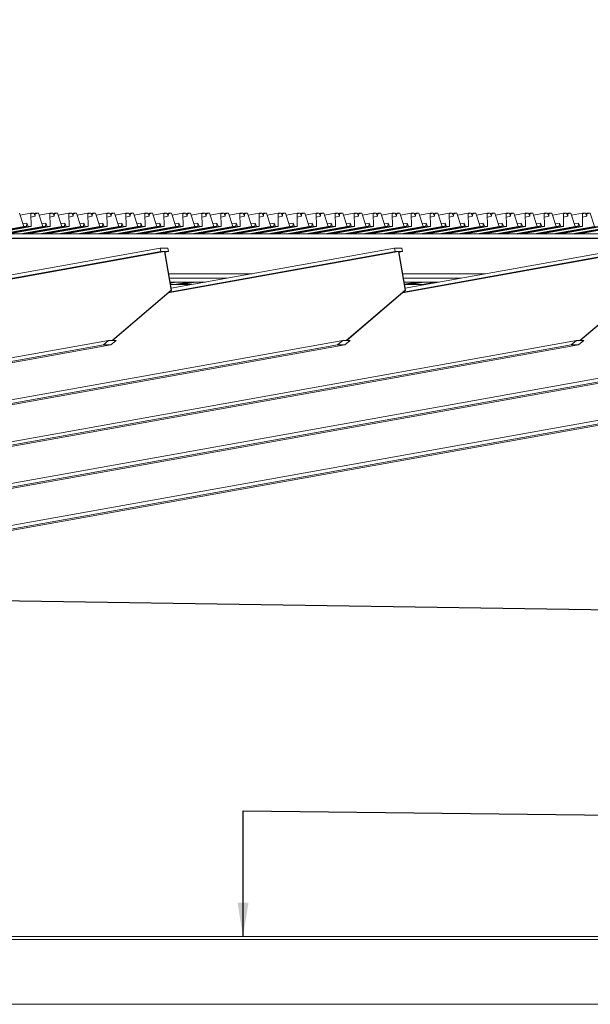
# Model space of a CAD drawing. Header units: millimetres. Extents: x -115474967 to 444143, y -74377 to 241828222.
# Tile 45 of 256: x -147418 to -145809, y 7652 to 10427. Entities that reach past the tile are written whole.
import ezdxf

# ---------------------------------------------------------------- set-up
doc = ezdxf.new("R2010")
doc.units = ezdxf.units.MM
doc.header["$MEASUREMENT"] = 0
doc.linetypes.add('PHANTOM', pattern=[2.5, 1.25, -0.25, 0.25, -0.25, 0.25, -0.25])
doc.layers.add('00-5 Grid 01', color=9, linetype='PHANTOM')
doc.layers.add('C_TEXT GA_Pen_No__6', color=7, linetype='Continuous', lineweight=5)
doc.styles.add('GENERATED_STYLE_1', font='GOTHIC.TTF')
doc.dimstyles.new('GENERATED_STYLE__8', dxfattribs={"dimtxt": 200, "dimasz": 95, "dimexe": 0.18, "dimexo": 90000, "dimgap": 0.09, "dimtad": 1, "dimtih": 1, "dimtoh": 1, "dimdec": 0, "dimzin": 0, "dimdsep": 46, "dimtxsty": 'GENERATED_STYLE_1', "dimblk": 'ARROWHEAD_2', "dimblk1": 'ARROWHEAD_2', "dimblk2": 'ARROWHEAD_2', "dimcen": 0.09, "dimclrd": 7, "dimclre": 7, "dimclrt": 7, "dimadec": 0, "dimazin": 0, "dimtfac": 1, "dimtdec": 4, "dimtmove": 0, "dimatfit": 3, "dimfxl": 1, "dimtolj": 1, "dimtzin": 0, "dimarcsym": 0})

# ---------------------------------------------------------------- blocks, each defined once
blk = doc.blocks.new('ARROWHEAD_2')
at = {"color": 0, "linetype": 'Continuous', "lineweight": 0}
for p, q in [((-0.378, -0.655), (0.378, 0.655)), ((0, 0), (-1, 0))]:
    blk.add_line(p, q, dxfattribs=at)

msp = doc.modelspace()

# ---------------------------------------------------------------- linework, layer by layer
at = {"layer": '00-5 Grid 01', "linetype": 'ByBlock', "lineweight": 5}
for p, q in [((-147406.26945, 9844.1324), (-147418.47974, 9881.55549)), ((-147416.70759, 9876.12454), (-147386.38868, 9881.55549)), ((-147377.72891, 9881.55549), (-147386.38868, 9881.55549)), ((-147386.38868, 9881.55549), (-147385.60815, 9844.1324)), ((-147386.35674, 9880.01002), (-147377.72891, 9881.55549)), ((-147374.08024, 9872.69164), (-147377.72891, 9881.55549)), ((-147377.43914, 9880.85131), (-147373.50848, 9881.55549)), ((-147373.50848, 9881.55549), (-147374.08024, 9872.69164)), ((-147373.60974, 9879.98587), (-147364.84871, 9881.55549)), ((-147364.84871, 9881.55549), (-147373.50848, 9881.55549)), ((-147352.63764, 9844.1324), (-147364.84871, 9881.55549)), ((-147363.07656, 9876.12454), (-147332.75765, 9881.55549)), ((-147324.09788, 9881.55549), (-147332.75765, 9881.55549)), ((-147332.75765, 9881.55549), (-147331.97634, 9844.1324)), ((-147332.72571, 9880.01002), (-147324.09788, 9881.55549)), ((-147320.4492, 9872.69164), (-147324.09788, 9881.55549)), ((-147323.80811, 9880.85131), (-147319.87744, 9881.55549)), ((-147319.87744, 9881.55549), (-147320.4492, 9872.69164)), ((-147319.97871, 9879.98587), (-147311.2169, 9881.55549)), ((-147311.2169, 9881.55549), (-147319.87744, 9881.55549)), ((-147299.00661, 9844.1324), (-147311.2169, 9881.55549)), ((-147309.44553, 9876.12454), (-147279.12661, 9881.55549)), ((-147270.46607, 9881.55549), (-147279.12661, 9881.55549)), ((-147279.12661, 9881.55549), (-147278.34531, 9844.1324)), ((-147279.0939, 9880.01002), (-147270.46607, 9881.55549)), ((-147266.81739, 9872.69164), (-147270.46607, 9881.55549)), ((-147270.17629, 9880.85131), (-147266.24641, 9881.55549)), ((-147266.24641, 9881.55549), (-147266.81739, 9872.69164)), ((-147266.34768, 9879.98587), (-147257.58587, 9881.55549)), ((-147257.58587, 9881.55549), (-147266.24641, 9881.55549)), ((-147245.37557, 9844.1324), (-147257.58587, 9881.55549)), ((-147255.81372, 9876.12454), (-147225.4948, 9881.55549)), ((-147216.83504, 9881.55549), (-147225.4948, 9881.55549)), ((-147225.4948, 9881.55549), (-147224.71428, 9844.1324)), ((-147225.46286, 9880.01002), (-147216.83504, 9881.55549)), ((-147213.18636, 9872.69164), (-147216.83504, 9881.55549)), ((-147216.54526, 9880.85131), (-147212.6146, 9881.55549)), ((-147212.6146, 9881.55549), (-147213.18636, 9872.69164)), ((-147212.71586, 9879.98587), (-147203.95483, 9881.55549)), ((-147203.95483, 9881.55549), (-147212.6146, 9881.55549)), ((-147191.74376, 9844.1324), (-147203.95483, 9881.55549)), ((-147202.18269, 9876.12454), (-147171.86377, 9881.55549)), ((-147163.204, 9881.55549), (-147171.86377, 9881.55549)), ((-147171.86377, 9881.55549), (-147171.08325, 9844.1324)), ((-147171.83183, 9880.01002), (-147163.204, 9881.55549)), ((-147159.55533, 9872.69164), (-147163.204, 9881.55549)), ((-147162.91423, 9880.85131), (-147158.98357, 9881.55549)), ((-147158.98357, 9881.55549), (-147159.55533, 9872.69164)), ((-147159.08483, 9879.98587), (-147150.3238, 9881.55549)), ((-147150.3238, 9881.55549), (-147158.98357, 9881.55549)), ((-147138.11273, 9844.1324), (-147150.3238, 9881.55549)), ((-147148.55165, 9876.12454), (-147118.23274, 9881.55549)), ((-147109.57219, 9881.55549), (-147118.23274, 9881.55549)), ((-147118.23274, 9881.55549), (-147117.45143, 9844.1324)), ((-147118.20002, 9880.01002), (-147109.57219, 9881.55549)), ((-147105.9243, 9872.69164), (-147109.57219, 9881.55549)), ((-147109.28242, 9880.85131), (-147105.35253, 9881.55549)), ((-147105.35253, 9881.55549), (-147105.9243, 9872.69164)), ((-147105.4538, 9879.98587), (-147096.69199, 9881.55549)), ((-147096.69199, 9881.55549), (-147105.35253, 9881.55549)), ((-147084.4817, 9844.1324), (-147096.69199, 9881.55549)), ((-147094.92062, 9876.12454), (-147064.60171, 9881.55549)), ((-147055.94116, 9881.55549), (-147064.60171, 9881.55549)), ((-147064.60171, 9881.55549), (-147063.8204, 9844.1324)), ((-147064.56899, 9880.01002), (-147055.94116, 9881.55549)), ((-147052.29248, 9872.69164), (-147055.94116, 9881.55549)), ((-147055.65139, 9880.85131), (-147051.72072, 9881.55549)), ((-147051.72072, 9881.55549), (-147052.29248, 9872.69164)), ((-147051.82199, 9879.98587), (-147043.06096, 9881.55549)), ((-147043.06096, 9881.55549), (-147051.72072, 9881.55549)), ((-147030.85066, 9844.1324), (-147043.06096, 9881.55549)), ((-147041.28881, 9876.12454), (-147010.96989, 9881.55549)), ((-147002.31013, 9881.55549), (-147010.96989, 9881.55549)), ((-147010.96989, 9881.55549), (-147010.18937, 9844.1324)), ((-147010.93796, 9880.01002), (-147002.31013, 9881.55549)), ((-146998.66145, 9872.69164), (-147002.31013, 9881.55549)), ((-147002.02035, 9880.85131), (-146998.08969, 9881.55549)), ((-146998.08969, 9881.55549), (-146998.66145, 9872.69164)), ((-146998.19096, 9879.98587), (-146989.42993, 9881.55549)), ((-146989.42993, 9881.55549), (-146998.08969, 9881.55549)), ((-146977.21885, 9844.1324), (-146989.42993, 9881.55549)), ((-146987.65778, 9876.12454), (-146957.33886, 9881.55549)), ((-146948.6791, 9881.55549), (-146957.33886, 9881.55549)), ((-146957.33886, 9881.55549), (-146956.55756, 9844.1324)), ((-146957.30692, 9880.01002), (-146948.6791, 9881.55549)), ((-146945.03042, 9872.69164), (-146948.6791, 9881.55549)), ((-146948.38932, 9880.85131), (-146944.45866, 9881.55549)), ((-146944.45866, 9881.55549), (-146945.03042, 9872.69164)), ((-146944.55992, 9879.98587), (-146935.79811, 9881.55549)), ((-146935.79811, 9881.55549), (-146944.45866, 9881.55549)), ((-146923.58782, 9844.1324), (-146935.79811, 9881.55549)), ((-146934.02675, 9876.12454), (-146903.70783, 9881.55549)), ((-146895.04728, 9881.55549), (-146903.70783, 9881.55549)), ((-146903.70783, 9881.55549), (-146902.92653, 9844.1324)), ((-146903.67511, 9880.01002), (-146895.04728, 9881.55549)), ((-146891.39861, 9872.69164), (-146895.04728, 9881.55549)), ((-146894.75751, 9880.85131), (-146890.82763, 9881.55549)), ((-146890.82763, 9881.55549), (-146891.39861, 9872.69164)), ((-146890.92889, 9879.98587), (-146882.16708, 9881.55549)), ((-146882.16708, 9881.55549), (-146890.82763, 9881.55549)), ((-146869.95679, 9844.1324), (-146882.16708, 9881.55549)), ((-146880.39493, 9876.12454), (-146850.07602, 9881.55549)), ((-146841.41625, 9881.55549), (-146850.07602, 9881.55549)), ((-146850.07602, 9881.55549), (-146849.29549, 9844.1324)), ((-146850.04408, 9880.01002), (-146841.41625, 9881.55549)), ((-146837.76758, 9872.69164), (-146841.41625, 9881.55549)), ((-146841.12648, 9880.85131), (-146837.19581, 9881.55549)), ((-146837.19581, 9881.55549), (-146837.76758, 9872.69164)), ((-146837.29708, 9879.98587), (-146828.53605, 9881.55549)), ((-146828.53605, 9881.55549), (-146837.19581, 9881.55549)), ((-146816.32498, 9844.1324), (-146828.53605, 9881.55549)), ((-146826.7639, 9876.12454), (-146796.44499, 9881.55549)), ((-146787.78522, 9881.55549), (-146796.44499, 9881.55549)), ((-146796.44499, 9881.55549), (-146795.66446, 9844.1324)), ((-146796.41305, 9880.01002), (-146787.78522, 9881.55549)), ((-146784.13654, 9872.69164), (-146787.78522, 9881.55549)), ((-146787.49544, 9880.85131), (-146783.56478, 9881.55549)), ((-146783.56478, 9881.55549), (-146784.13654, 9872.69164)), ((-146783.66605, 9879.98587), (-146774.90502, 9881.55549)), ((-146774.90502, 9881.55549), (-146783.56478, 9881.55549)), ((-146762.69395, 9844.1324), (-146774.90502, 9881.55549)), ((-146773.13287, 9876.12454), (-146742.81395, 9881.55549)), ((-146734.15341, 9881.55549), (-146742.81395, 9881.55549)), ((-146742.81395, 9881.55549), (-146742.03265, 9844.1324)), ((-146742.78124, 9880.01002), (-146734.15341, 9881.55549)), ((-146730.50551, 9872.69164), (-146734.15341, 9881.55549)), ((-146733.86363, 9880.85131), (-146729.93375, 9881.55549)), ((-146729.93375, 9881.55549), (-146730.50551, 9872.69164)), ((-146730.03502, 9879.98587), (-146721.27321, 9881.55549)), ((-146721.27321, 9881.55549), (-146729.93375, 9881.55549)), ((-146709.06291, 9844.1324), (-146721.27321, 9881.55549)), ((-146719.50184, 9876.12454), (-146689.18292, 9881.55549)), ((-146680.52238, 9881.55549), (-146689.18292, 9881.55549)), ((-146689.18292, 9881.55549), (-146688.40162, 9844.1324)), ((-146689.1502, 9880.01002), (-146680.52238, 9881.55549)), ((-146676.8737, 9872.69164), (-146680.52238, 9881.55549)), ((-146680.2326, 9880.85131), (-146676.30194, 9881.55549)), ((-146676.30194, 9881.55549), (-146676.8737, 9872.69164)), ((-146676.4032, 9879.98587), (-146667.64217, 9881.55549)), ((-146667.64217, 9881.55549), (-146676.30194, 9881.55549)), ((-146655.43188, 9844.1324), (-146667.64217, 9881.55549)), ((-146665.87003, 9876.12454), (-146635.55111, 9881.55549)), ((-146626.89134, 9881.55549), (-146635.55111, 9881.55549)), ((-146635.55111, 9881.55549), (-146634.77059, 9844.1324)), ((-146635.51917, 9880.01002), (-146626.89134, 9881.55549)), ((-146623.24267, 9872.69164), (-146626.89134, 9881.55549)), ((-146626.60157, 9880.85131), (-146622.67091, 9881.55549)), ((-146622.67091, 9881.55549), (-146623.24267, 9872.69164)), ((-146622.77217, 9879.98587), (-146614.01114, 9881.55549)), ((-146614.01114, 9881.55549), (-146622.67091, 9881.55549)), ((-146601.80007, 9844.1324), (-146614.01114, 9881.55549)), ((-146612.23899, 9876.12454), (-146581.92008, 9881.55549)), ((-146573.26031, 9881.55549), (-146581.92008, 9881.55549)), ((-146581.92008, 9881.55549), (-146581.13877, 9844.1324)), ((-146581.88814, 9880.01002), (-146573.26031, 9881.55549)), ((-146569.61163, 9872.69164), (-146573.26031, 9881.55549)), ((-146572.97054, 9880.85131), (-146569.03987, 9881.55549)), ((-146569.03987, 9881.55549), (-146569.61163, 9872.69164)), ((-146569.14114, 9879.98587), (-146560.37933, 9881.55549)), ((-146560.37933, 9881.55549), (-146569.03987, 9881.55549)), ((-146548.16904, 9844.1324), (-146560.37933, 9881.55549)), ((-146558.60796, 9876.12454), (-146528.28904, 9881.55549)), ((-146519.6285, 9881.55549), (-146528.28904, 9881.55549)), ((-146528.28904, 9881.55549), (-146527.50774, 9844.1324)), ((-146528.25633, 9880.01002), (-146519.6285, 9881.55549)), ((-146515.97982, 9872.69164), (-146519.6285, 9881.55549)), ((-146519.33872, 9880.85131), (-146515.40884, 9881.55549)), ((-146515.40884, 9881.55549), (-146515.97982, 9872.69164)), ((-146515.51011, 9879.98587), (-146506.7483, 9881.55549)), ((-146506.7483, 9881.55549), (-146515.40884, 9881.55549)), ((-146494.538, 9844.1324), (-146506.7483, 9881.55549)), ((-146504.97615, 9876.12454), (-146474.65723, 9881.55549)), ((-146465.99747, 9881.55549), (-146474.65723, 9881.55549)), ((-146474.65723, 9881.55549), (-146473.87671, 9844.1324)), ((-146474.6253, 9880.01002), (-146465.99747, 9881.55549)), ((-146462.34879, 9872.69164), (-146465.99747, 9881.55549)), ((-146465.70769, 9880.85131), (-146461.77703, 9881.55549)), ((-146461.77703, 9881.55549), (-146462.34879, 9872.69164)), ((-146461.8783, 9879.98587), (-146453.11726, 9881.55549)), ((-146453.11726, 9881.55549), (-146461.77703, 9881.55549)), ((-146440.90619, 9844.1324), (-146453.11726, 9881.55549)), ((-146451.34512, 9876.12454), (-146421.0262, 9881.55549)), ((-146412.36644, 9881.55549), (-146421.0262, 9881.55549)), ((-146421.0262, 9881.55549), (-146420.24568, 9844.1324)), ((-146420.99426, 9880.01002), (-146412.36644, 9881.55549)), ((-146408.71776, 9872.69164), (-146412.36644, 9881.55549)), ((-146412.07666, 9880.85131), (-146408.146, 9881.55549)), ((-146408.146, 9881.55549), (-146408.71776, 9872.69164)), ((-146408.24726, 9879.98587), (-146399.48623, 9881.55549)), ((-146399.48623, 9881.55549), (-146408.146, 9881.55549)), ((-146387.27516, 9844.1324), (-146399.48623, 9881.55549)), ((-146397.71408, 9876.12454), (-146367.39517, 9881.55549)), ((-146358.73462, 9881.55549), (-146367.39517, 9881.55549)), ((-146367.39517, 9881.55549), (-146366.61387, 9844.1324)), ((-146367.36245, 9880.01002), (-146358.73462, 9881.55549)), ((-146355.08673, 9872.69164), (-146358.73462, 9881.55549)), ((-146358.44485, 9880.85131), (-146354.51497, 9881.55549)), ((-146354.51497, 9881.55549), (-146355.08673, 9872.69164)), ((-146354.61623, 9879.98587), (-146345.85442, 9881.55549)), ((-146345.85442, 9881.55549), (-146354.51497, 9881.55549)), ((-146333.64413, 9844.1324), (-146345.85442, 9881.55549)), ((-146344.08305, 9876.12454), (-146313.76414, 9881.55549)), ((-146305.10359, 9881.55549), (-146313.76414, 9881.55549)), ((-146313.76414, 9881.55549), (-146312.98283, 9844.1324)), ((-146313.73142, 9880.01002), (-146305.10359, 9881.55549)), ((-146301.45491, 9872.69164), (-146305.10359, 9881.55549)), ((-146304.81382, 9880.85131), (-146300.88315, 9881.55549)), ((-146300.88315, 9881.55549), (-146301.45491, 9872.69164)), ((-146300.98442, 9879.98587), (-146292.22339, 9881.55549)), ((-146292.22339, 9881.55549), (-146300.88315, 9881.55549)), ((-146280.0131, 9844.1324), (-146292.22339, 9881.55549)), ((-146290.45124, 9876.12454), (-146260.13232, 9881.55549)), ((-146251.47256, 9881.55549), (-146260.13232, 9881.55549)), ((-146260.13232, 9881.55549), (-146259.3518, 9844.1324)), ((-146260.10039, 9880.01002), (-146251.47256, 9881.55549)), ((-146247.82388, 9872.69164), (-146251.47256, 9881.55549)), ((-146251.18278, 9880.85131), (-146247.25212, 9881.55549)), ((-146247.25212, 9881.55549), (-146247.82388, 9872.69164)), ((-146247.35339, 9879.98587), (-146238.59236, 9881.55549)), ((-146238.59236, 9881.55549), (-146247.25212, 9881.55549)), ((-146226.38128, 9844.1324), (-146238.59236, 9881.55549)), ((-146236.82021, 9876.12454), (-146206.50129, 9881.55549)), ((-146197.84153, 9881.55549), (-146206.50129, 9881.55549)), ((-146206.50129, 9881.55549), (-146205.71999, 9844.1324)), ((-146206.46935, 9880.01002), (-146197.84153, 9881.55549)), ((-146194.19285, 9872.69164), (-146197.84153, 9881.55549)), ((-146197.55097, 9880.85131), (-146193.62109, 9881.55549)), ((-146193.62109, 9881.55549), (-146194.19285, 9872.69164)), ((-146193.72235, 9879.98587), (-146184.96054, 9881.55549)), ((-146184.96054, 9881.55549), (-146193.62109, 9881.55549)), ((-146172.75025, 9844.1324), (-146184.96054, 9881.55549)), ((-146183.18918, 9876.12454), (-146152.87026, 9881.55549)), ((-146144.20972, 9881.55549), (-146152.87026, 9881.55549)), ((-146152.87026, 9881.55549), (-146152.08896, 9844.1324)), ((-146152.83754, 9880.01002), (-146144.20972, 9881.55549)), ((-146140.56104, 9872.69164), (-146144.20972, 9881.55549)), ((-146143.91994, 9880.85131), (-146139.99006, 9881.55549)), ((-146139.99006, 9881.55549), (-146140.56104, 9872.69164)), ((-146140.09132, 9879.98587), (-146131.32951, 9881.55549)), ((-146131.32951, 9881.55549), (-146139.99006, 9881.55549)), ((-146119.11922, 9844.1324), (-146131.32951, 9881.55549)), ((-146129.55736, 9876.12454), (-146099.23845, 9881.55549)), ((-146090.57868, 9881.55549), (-146099.23845, 9881.55549)), ((-146099.23845, 9881.55549), (-146098.45792, 9844.1324)), ((-146099.20651, 9880.01002), (-146090.57868, 9881.55549)), ((-146086.93001, 9872.69164), (-146090.57868, 9881.55549)), ((-146090.28891, 9880.85131), (-146086.35825, 9881.55549)), ((-146086.35825, 9881.55549), (-146086.93001, 9872.69164)), ((-146086.45951, 9879.98587), (-146077.69848, 9881.55549)), ((-146077.69848, 9881.55549), (-146086.35825, 9881.55549)), ((-146065.48741, 9844.1324), (-146077.69848, 9881.55549)), ((-146075.92633, 9876.12454), (-146045.60742, 9881.55549)), ((-146036.94765, 9881.55549), (-146045.60742, 9881.55549)), ((-146045.60742, 9881.55549), (-146044.82689, 9844.1324)), ((-146045.57548, 9880.01002), (-146036.94765, 9881.55549)), ((-146033.29897, 9872.69164), (-146036.94765, 9881.55549)), ((-146036.65788, 9880.85131), (-146032.72721, 9881.55549)), ((-146032.72721, 9881.55549), (-146033.29897, 9872.69164)), ((-146032.82848, 9879.98587), (-146024.06745, 9881.55549)), ((-146024.06745, 9881.55549), (-146032.72721, 9881.55549)), ((-146011.85638, 9844.1324), (-146024.06745, 9881.55549)), ((-146022.2953, 9876.12454), (-145991.97638, 9881.55549)), ((-145983.31584, 9881.55549), (-145991.97638, 9881.55549)), ((-145991.97638, 9881.55549), (-145991.19508, 9844.1324)), ((-145991.94367, 9880.01002), (-145983.31584, 9881.55549)), ((-145979.66794, 9872.69164), (-145983.31584, 9881.55549)), ((-145983.02606, 9880.85131), (-145979.09618, 9881.55549)), ((-145979.09618, 9881.55549), (-145979.66794, 9872.69164)), ((-145979.19745, 9879.98587), (-145970.43564, 9881.55549)), ((-145970.43564, 9881.55549), (-145979.09618, 9881.55549)), ((-145958.22534, 9844.1324), (-145970.43564, 9881.55549)), ((-145968.66427, 9876.12454), (-145938.34535, 9881.55549)), ((-145929.68481, 9881.55549), (-145938.34535, 9881.55549)), ((-145938.34535, 9881.55549), (-145937.56405, 9844.1324)), ((-145938.31264, 9880.01002), (-145929.68481, 9881.55549)), ((-145926.03613, 9872.69164), (-145929.68481, 9881.55549)), ((-145929.39503, 9880.85131), (-145925.46437, 9881.55549)), ((-145925.46437, 9881.55549), (-145926.03613, 9872.69164)), ((-145925.56563, 9879.98587), (-145916.8046, 9881.55549)), ((-145916.8046, 9881.55549), (-145925.46437, 9881.55549)), ((-145904.59431, 9844.1324), (-145916.8046, 9881.55549)), ((-145915.03246, 9876.12454), (-145884.71354, 9881.55549)), ((-145876.05377, 9881.55549), (-145884.71354, 9881.55549)), ((-145884.71354, 9881.55549), (-145883.93302, 9844.1324)), ((-145884.6816, 9880.01002), (-145876.05377, 9881.55549)), ((-145872.4051, 9872.69164), (-145876.05377, 9881.55549)), ((-145875.764, 9880.85131), (-145871.83334, 9881.55549)), ((-145871.83334, 9881.55549), (-145872.4051, 9872.69164)), ((-145871.9346, 9879.98587), (-145863.17357, 9881.55549)), ((-145863.17357, 9881.55549), (-145871.83334, 9881.55549)), ((-145850.9625, 9844.1324), (-145863.17357, 9881.55549)), ((-145861.40142, 9876.12454), (-145831.08251, 9881.55549)), ((-145822.42274, 9881.55549), (-145831.08251, 9881.55549)), ((-145831.08251, 9881.55549), (-145830.3012, 9844.1324)), ((-145831.05057, 9880.01002), (-145822.42274, 9881.55549)), ((-145818.77407, 9872.69164), (-145822.42274, 9881.55549)), ((-145822.13219, 9880.85131), (-145818.2023, 9881.55549)), ((-145818.2023, 9881.55549), (-145818.77407, 9872.69164)), ((-145818.30357, 9879.98587), (-145809.54176, 9881.55549)), ((-145809.54176, 9881.55549), (-145818.2023, 9881.55549)), ((-145797.33147, 9844.1324), (-145809.54176, 9881.55549)), ((-147408.75046, 9851.73823), (-147397.60501, 9853.73472)), ((-147397.60501, 9853.73472), (-147398.22429, 9844.1324)), ((-147393.65254, 9844.1324), (-147397.60501, 9853.73472)), ((-147386.15888, 9870.52845), (-147374.08024, 9872.69164)), ((-147355.11942, 9851.73823), (-147343.97398, 9853.73472)), ((-147343.97398, 9853.73472), (-147344.59326, 9844.1324)), ((-147340.0215, 9844.1324), (-147343.97398, 9853.73472)), ((-147332.52785, 9870.52845), (-147320.4492, 9872.69164)), ((-147301.48839, 9851.73823), (-147290.34295, 9853.73472)), ((-147290.34295, 9853.73472), (-147290.96222, 9844.1324)), ((-147286.39047, 9844.1324), (-147290.34295, 9853.73472)), ((-147278.89604, 9870.52845), (-147266.81739, 9872.69164)), ((-147247.85658, 9851.73823), (-147236.71113, 9853.73472)), ((-147236.71113, 9853.73472), (-147237.33041, 9844.1324)), ((-147232.75866, 9844.1324), (-147236.71113, 9853.73472)), ((-147225.26501, 9870.52845), (-147213.18636, 9872.69164)), ((-147194.22555, 9851.73823), (-147183.0801, 9853.73472)), ((-147183.0801, 9853.73472), (-147183.69938, 9844.1324)), ((-147179.12763, 9844.1324), (-147183.0801, 9853.73472)), ((-147171.63398, 9870.52845), (-147159.55533, 9872.69164)), ((-147140.59452, 9851.73823), (-147129.44907, 9853.73472)), ((-147129.44907, 9853.73472), (-147130.06835, 9844.1324)), ((-147125.4966, 9844.1324), (-147129.44907, 9853.73472)), ((-147118.00216, 9870.52845), (-147105.9243, 9872.69164)), ((-147086.96348, 9851.73823), (-147075.81804, 9853.73472)), ((-147075.81804, 9853.73472), (-147076.43654, 9844.1324)), ((-147071.86478, 9844.1324), (-147075.81804, 9853.73472)), ((-147064.37113, 9870.52845), (-147052.29248, 9872.69164)), ((-147033.33167, 9851.73823), (-147022.18623, 9853.73472)), ((-147022.18623, 9853.73472), (-147022.8055, 9844.1324)), ((-147018.23375, 9844.1324), (-147022.18623, 9853.73472)), ((-147010.7401, 9870.52845), (-146998.66145, 9872.69164)), ((-146979.70064, 9851.73823), (-146968.55519, 9853.73472)), ((-146968.55519, 9853.73472), (-146969.17447, 9844.1324)), ((-146964.60272, 9844.1324), (-146968.55519, 9853.73472)), ((-146957.10907, 9870.52845), (-146945.03042, 9872.69164)), ((-146926.06961, 9851.73823), (-146914.92416, 9853.73472)), ((-146914.92416, 9853.73472), (-146915.54344, 9844.1324)), ((-146910.97169, 9844.1324), (-146914.92416, 9853.73472)), ((-146903.47726, 9870.52845), (-146891.39861, 9872.69164)), ((-146872.4378, 9851.73823), (-146861.29235, 9853.73472)), ((-146861.29235, 9853.73472), (-146861.91163, 9844.1324)), ((-146857.33988, 9844.1324), (-146861.29235, 9853.73472)), ((-146849.84622, 9870.52845), (-146837.76758, 9872.69164)), ((-146818.80676, 9851.73823), (-146807.66132, 9853.73472)), ((-146807.66132, 9853.73472), (-146808.2806, 9844.1324)), ((-146803.70884, 9844.1324), (-146807.66132, 9853.73472)), ((-146796.21519, 9870.52845), (-146784.13654, 9872.69164)), ((-146765.17573, 9851.73823), (-146754.03028, 9853.73472)), ((-146754.03028, 9853.73472), (-146754.64956, 9844.1324)), ((-146750.07781, 9844.1324), (-146754.03028, 9853.73472)), ((-146742.58338, 9870.52845), (-146730.50551, 9872.69164)), ((-146711.5447, 9851.73823), (-146700.39925, 9853.73472)), ((-146700.39925, 9853.73472), (-146701.01775, 9844.1324)), ((-146696.446, 9844.1324), (-146700.39925, 9853.73472)), ((-146688.95235, 9870.52845), (-146676.8737, 9872.69164)), ((-146657.91289, 9851.73823), (-146646.76744, 9853.73472)), ((-146646.76744, 9853.73472), (-146647.38672, 9844.1324)), ((-146642.81497, 9844.1324), (-146646.76744, 9853.73472)), ((-146635.32131, 9870.52845), (-146623.24267, 9872.69164)), ((-146604.28185, 9851.73823), (-146593.13641, 9853.73472)), ((-146593.13641, 9853.73472), (-146593.75569, 9844.1324)), ((-146589.18394, 9844.1324), (-146593.13641, 9853.73472)), ((-146581.69028, 9870.52845), (-146569.61163, 9872.69164)), ((-146550.65082, 9851.73823), (-146539.50538, 9853.73472)), ((-146539.50538, 9853.73472), (-146540.12465, 9844.1324)), ((-146535.55212, 9844.1324), (-146539.50538, 9853.73472)), ((-146528.05847, 9870.52845), (-146515.97982, 9872.69164)), ((-146497.01901, 9851.73823), (-146485.87357, 9853.73472)), ((-146485.87357, 9853.73472), (-146486.49284, 9844.1324)), ((-146481.92109, 9844.1324), (-146485.87357, 9853.73472)), ((-146474.42744, 9870.52845), (-146462.34879, 9872.69164)), ((-146443.38798, 9851.73823), (-146432.24253, 9853.73472)), ((-146432.24253, 9853.73472), (-146432.86181, 9844.1324)), ((-146428.29006, 9844.1324), (-146432.24253, 9853.73472)), ((-146420.79641, 9870.52845), (-146408.71776, 9872.69164)), ((-146389.75695, 9851.73823), (-146378.6115, 9853.73472)), ((-146378.6115, 9853.73472), (-146379.23078, 9844.1324)), ((-146374.65903, 9844.1324), (-146378.6115, 9853.73472)), ((-146367.16459, 9870.52845), (-146355.08673, 9872.69164)), ((-146336.12591, 9851.73823), (-146324.98047, 9853.73472)), ((-146324.98047, 9853.73472), (-146325.59897, 9844.1324)), ((-146321.02722, 9844.1324), (-146324.98047, 9853.73472)), ((-146313.53356, 9870.52845), (-146301.45491, 9872.69164)), ((-146282.4941, 9851.73823), (-146271.34866, 9853.73472)), ((-146271.34866, 9853.73472), (-146271.96793, 9844.1324)), ((-146267.39618, 9844.1324), (-146271.34866, 9853.73472)), ((-146259.90253, 9870.52845), (-146247.82388, 9872.69164)), ((-146228.86307, 9851.73823), (-146217.71762, 9853.73472)), ((-146217.71762, 9853.73472), (-146218.3369, 9844.1324)), ((-146213.76515, 9844.1324), (-146217.71762, 9853.73472)), ((-146206.2715, 9870.52845), (-146194.19285, 9872.69164)), ((-146175.23204, 9851.73823), (-146164.08659, 9853.73472)), ((-146164.08659, 9853.73472), (-146164.70587, 9844.1324)), ((-146160.13334, 9844.1324), (-146164.08659, 9853.73472)), ((-146152.63969, 9870.52845), (-146140.56104, 9872.69164)), ((-146121.60023, 9851.73823), (-146110.45478, 9853.73472)), ((-146110.45478, 9853.73472), (-146111.07406, 9844.1324)), ((-146106.50231, 9844.1324), (-146110.45478, 9853.73472)), ((-146099.00865, 9870.52845), (-146086.93001, 9872.69164)), ((-146067.96919, 9851.73823), (-146056.82375, 9853.73472)), ((-146056.82375, 9853.73472), (-146057.44303, 9844.1324)), ((-146052.87127, 9844.1324), (-146056.82375, 9853.73472)), ((-146045.37762, 9870.52845), (-146033.29897, 9872.69164)), ((-146014.33816, 9851.73823), (-146003.19272, 9853.73472)), ((-146003.19272, 9853.73472), (-146003.81199, 9844.1324)), ((-145999.24024, 9844.1324), (-146003.19272, 9853.73472)), ((-145991.74581, 9870.52845), (-145979.66794, 9872.69164)), ((-145960.70713, 9851.73823), (-145949.56168, 9853.73472)), ((-145949.56168, 9853.73472), (-145950.18018, 9844.1324)), ((-145945.60843, 9844.1324), (-145949.56168, 9853.73472)), ((-145938.11478, 9870.52845), (-145926.03613, 9872.69164)), ((-145907.07532, 9851.73823), (-145895.92987, 9853.73472)), ((-145895.92987, 9853.73472), (-145896.54915, 9844.1324)), ((-145891.9774, 9844.1324), (-145895.92987, 9853.73472)), ((-145884.48375, 9870.52845), (-145872.4051, 9872.69164)), ((-145853.44429, 9851.73823), (-145842.29884, 9853.73472)), ((-145842.29884, 9853.73472), (-145842.91812, 9844.1324)), ((-145838.34637, 9844.1324), (-145842.29884, 9853.73472)), ((-145830.85271, 9870.52845), (-145818.77407, 9872.69164)), ((-144794.83646, 9823.35738), (-150262.0041, 9823.35738)), ((-147522.25438, 9823.35738), (-147406.26945, 9844.1324)), ((-147514.20999, 9823.35738), (-147398.22429, 9844.1324)), ((-147509.63824, 9823.35738), (-147393.65254, 9844.1324)), ((-147501.59308, 9823.35738), (-147385.60815, 9844.1324)), ((-147468.62334, 9823.35738), (-147352.63764, 9844.1324)), ((-147460.57818, 9823.35738), (-147344.59326, 9844.1324)), ((-147456.00643, 9823.35738), (-147340.0215, 9844.1324)), ((-147447.96205, 9823.35738), (-147331.97634, 9844.1324)), ((-147414.99231, 9823.35738), (-147299.00661, 9844.1324)), ((-147406.94715, 9823.35738), (-147290.96222, 9844.1324)), ((-147398.22429, 9844.1324), (-147406.26945, 9844.1324)), ((-147402.3754, 9823.35738), (-147286.39047, 9844.1324)), ((-147394.33102, 9823.35738), (-147278.34531, 9844.1324)), ((-147385.60815, 9844.1324), (-147393.65254, 9844.1324)), ((-147361.3605, 9823.35738), (-147245.37557, 9844.1324)), ((-147353.31612, 9823.35738), (-147237.33041, 9844.1324)), ((-147344.59326, 9844.1324), (-147352.63764, 9844.1324)), ((-147348.74437, 9823.35738), (-147232.75866, 9844.1324)), ((-147340.6992, 9823.35738), (-147224.71428, 9844.1324)), ((-147331.97634, 9844.1324), (-147340.0215, 9844.1324)), ((-147307.72947, 9823.35738), (-147191.74376, 9844.1324)), ((-147299.68509, 9823.35738), (-147183.69938, 9844.1324)), ((-147290.96222, 9844.1324), (-147299.00661, 9844.1324)), ((-147295.11333, 9823.35738), (-147179.12763, 9844.1324)), ((-147287.06817, 9823.35738), (-147171.08325, 9844.1324)), ((-147278.34531, 9844.1324), (-147286.39047, 9844.1324)), ((-147254.09844, 9823.35738), (-147138.11273, 9844.1324)), ((-147246.05327, 9823.35738), (-147130.06835, 9844.1324)), ((-147237.33041, 9844.1324), (-147245.37557, 9844.1324)), ((-147241.48152, 9823.35738), (-147125.4966, 9844.1324)), ((-147233.43714, 9823.35738), (-147117.45143, 9844.1324)), ((-147224.71428, 9844.1324), (-147232.75866, 9844.1324)), ((-147200.46662, 9823.35738), (-147084.4817, 9844.1324)), ((-147192.42224, 9823.35738), (-147076.43654, 9844.1324)), ((-147183.69938, 9844.1324), (-147191.74376, 9844.1324)), ((-147187.85049, 9823.35738), (-147071.86478, 9844.1324)), ((-147179.80611, 9823.35738), (-147063.8204, 9844.1324)), ((-147171.08325, 9844.1324), (-147179.12763, 9844.1324)), ((-147146.83559, 9823.35738), (-147030.85066, 9844.1324)), ((-147138.79121, 9823.35738), (-147022.8055, 9844.1324)), ((-147130.06835, 9844.1324), (-147138.11273, 9844.1324)), ((-147134.21946, 9823.35738), (-147018.23375, 9844.1324)), ((-147126.1743, 9823.35738), (-147010.18937, 9844.1324)), ((-147117.45143, 9844.1324), (-147125.4966, 9844.1324)), ((-147093.20456, 9823.35738), (-146977.21885, 9844.1324)), ((-147085.1594, 9823.35738), (-146969.17447, 9844.1324)), ((-147076.43654, 9844.1324), (-147084.4817, 9844.1324)), ((-147080.58765, 9823.35738), (-146964.60272, 9844.1324)), ((-147072.54326, 9823.35738), (-146956.55756, 9844.1324)), ((-147063.8204, 9844.1324), (-147071.86478, 9844.1324)), ((-147039.57353, 9823.35738), (-146923.58782, 9844.1324)), ((-147031.52837, 9823.35738), (-146915.54344, 9844.1324)), ((-147022.8055, 9844.1324), (-147030.85066, 9844.1324)), ((-147026.95661, 9823.35738), (-146910.97169, 9844.1324)), ((-147018.91223, 9823.35738), (-146902.92653, 9844.1324)), ((-147010.18937, 9844.1324), (-147018.23375, 9844.1324)), ((-146985.94172, 9823.35738), (-146869.95679, 9844.1324)), ((-146977.89733, 9823.35738), (-146861.91163, 9844.1324)), ((-146969.17447, 9844.1324), (-146977.21885, 9844.1324)), ((-146973.32558, 9823.35738), (-146857.33988, 9844.1324)), ((-146965.28042, 9823.35738), (-146849.29549, 9844.1324)), ((-146956.55756, 9844.1324), (-146964.60272, 9844.1324)), ((-146932.31068, 9823.35738), (-146816.32498, 9844.1324)), ((-146924.2663, 9823.35738), (-146808.2806, 9844.1324)), ((-146915.54344, 9844.1324), (-146923.58782, 9844.1324)), ((-146919.69455, 9823.35738), (-146803.70884, 9844.1324)), ((-146911.64939, 9823.35738), (-146795.66446, 9844.1324)), ((-146902.92653, 9844.1324), (-146910.97169, 9844.1324)), ((-146878.67965, 9823.35738), (-146762.69395, 9844.1324)), ((-146870.63449, 9823.35738), (-146754.64956, 9844.1324)), ((-146861.91163, 9844.1324), (-146869.95679, 9844.1324)), ((-146866.06274, 9823.35738), (-146750.07781, 9844.1324)), ((-146858.01836, 9823.35738), (-146742.03265, 9844.1324)), ((-146849.29549, 9844.1324), (-146857.33988, 9844.1324)), ((-146825.04784, 9823.35738), (-146709.06291, 9844.1324)), ((-146817.00346, 9823.35738), (-146701.01775, 9844.1324)), ((-146808.2806, 9844.1324), (-146816.32498, 9844.1324)), ((-146812.43171, 9823.35738), (-146696.446, 9844.1324)), ((-146804.38732, 9823.35738), (-146688.40162, 9844.1324)), ((-146795.66446, 9844.1324), (-146803.70884, 9844.1324)), ((-146771.41681, 9823.35738), (-146655.43188, 9844.1324)), ((-146763.37242, 9823.35738), (-146647.38672, 9844.1324)), ((-146754.64956, 9844.1324), (-146762.69395, 9844.1324)), ((-146758.80067, 9823.35738), (-146642.81497, 9844.1324)), ((-146750.75551, 9823.35738), (-146634.77059, 9844.1324)), ((-146742.03265, 9844.1324), (-146750.07781, 9844.1324)), ((-146717.78577, 9823.35738), (-146601.80007, 9844.1324)), ((-146709.74061, 9823.35738), (-146593.75569, 9844.1324)), ((-146701.01775, 9844.1324), (-146709.06291, 9844.1324)), ((-146705.16886, 9823.35738), (-146589.18394, 9844.1324)), ((-146697.12448, 9823.35738), (-146581.13877, 9844.1324)), ((-146688.40162, 9844.1324), (-146696.446, 9844.1324)), ((-146664.15474, 9823.35738), (-146548.16904, 9844.1324)), ((-146656.10958, 9823.35738), (-146540.12465, 9844.1324)), ((-146647.38672, 9844.1324), (-146655.43188, 9844.1324)), ((-146651.53783, 9823.35738), (-146535.55212, 9844.1324)), ((-146643.49345, 9823.35738), (-146527.50774, 9844.1324)), ((-146634.77059, 9844.1324), (-146642.81497, 9844.1324)), ((-146610.52293, 9823.35738), (-146494.538, 9844.1324)), ((-146602.47855, 9823.35738), (-146486.49284, 9844.1324)), ((-146593.75569, 9844.1324), (-146601.80007, 9844.1324)), ((-146597.9068, 9823.35738), (-146481.92109, 9844.1324)), ((-146589.86164, 9823.35738), (-146473.87671, 9844.1324)), ((-146581.13877, 9844.1324), (-146589.18394, 9844.1324)), ((-146556.8919, 9823.35738), (-146440.90619, 9844.1324)), ((-146548.84752, 9823.35738), (-146432.86181, 9844.1324)), ((-146540.12465, 9844.1324), (-146548.16904, 9844.1324)), ((-146544.27499, 9823.35738), (-146428.29006, 9844.1324)), ((-146536.2306, 9823.35738), (-146420.24568, 9844.1324)), ((-146527.50774, 9844.1324), (-146535.55212, 9844.1324)), ((-146503.26087, 9823.35738), (-146387.27516, 9844.1324)), ((-146495.2157, 9823.35738), (-146379.23078, 9844.1324)), ((-146486.49284, 9844.1324), (-146494.538, 9844.1324)), ((-146490.64395, 9823.35738), (-146374.65903, 9844.1324)), ((-146482.59957, 9823.35738), (-146366.61387, 9844.1324)), ((-146473.87671, 9844.1324), (-146481.92109, 9844.1324)), ((-146449.62905, 9823.35738), (-146333.64413, 9844.1324)), ((-146441.58467, 9823.35738), (-146325.59897, 9844.1324)), ((-146432.86181, 9844.1324), (-146440.90619, 9844.1324)), ((-146437.01292, 9823.35738), (-146321.02722, 9844.1324)), ((-146428.96854, 9823.35738), (-146312.98283, 9844.1324)), ((-146420.24568, 9844.1324), (-146428.29006, 9844.1324)), ((-146395.99802, 9823.35738), (-146280.0131, 9844.1324)), ((-146387.95364, 9823.35738), (-146271.96793, 9844.1324)), ((-146379.23078, 9844.1324), (-146387.27516, 9844.1324)), ((-146383.38189, 9823.35738), (-146267.39618, 9844.1324)), ((-146375.33673, 9823.35738), (-146259.3518, 9844.1324)), ((-146366.61387, 9844.1324), (-146374.65903, 9844.1324)), ((-146342.36699, 9823.35738), (-146226.38128, 9844.1324)), ((-146334.32183, 9823.35738), (-146218.3369, 9844.1324)), ((-146325.59897, 9844.1324), (-146333.64413, 9844.1324)), ((-146329.75008, 9823.35738), (-146213.76515, 9844.1324)), ((-146321.70569, 9823.35738), (-146205.71999, 9844.1324)), ((-146312.98283, 9844.1324), (-146321.02722, 9844.1324)), ((-146288.73596, 9823.35738), (-146172.75025, 9844.1324)), ((-146280.6908, 9823.35738), (-146164.70587, 9844.1324)), ((-146271.96793, 9844.1324), (-146280.0131, 9844.1324)), ((-146276.11904, 9823.35738), (-146160.13334, 9844.1324)), ((-146268.07466, 9823.35738), (-146152.08896, 9844.1324)), ((-146259.3518, 9844.1324), (-146267.39618, 9844.1324)), ((-146235.10415, 9823.35738), (-146119.11922, 9844.1324)), ((-146227.05976, 9823.35738), (-146111.07406, 9844.1324)), ((-146218.3369, 9844.1324), (-146226.38128, 9844.1324)), ((-146222.48801, 9823.35738), (-146106.50231, 9844.1324)), ((-146214.44285, 9823.35738), (-146098.45792, 9844.1324)), ((-146205.71999, 9844.1324), (-146213.76515, 9844.1324)), ((-146181.47311, 9823.35738), (-146065.48741, 9844.1324)), ((-146173.42873, 9823.35738), (-146057.44303, 9844.1324)), ((-146164.70587, 9844.1324), (-146172.75025, 9844.1324)), ((-146168.8562, 9823.35738), (-146052.87127, 9844.1324)), ((-146160.81182, 9823.35738), (-146044.82689, 9844.1324)), ((-146152.08896, 9844.1324), (-146160.13334, 9844.1324)), ((-146127.84208, 9823.35738), (-146011.85638, 9844.1324)), ((-146119.79692, 9823.35738), (-146003.81199, 9844.1324)), ((-146111.07406, 9844.1324), (-146119.11922, 9844.1324)), ((-146115.22517, 9823.35738), (-145999.24024, 9844.1324)), ((-146107.18079, 9823.35738), (-145991.19508, 9844.1324)), ((-146098.45792, 9844.1324), (-146106.50231, 9844.1324)), ((-146074.21027, 9823.35738), (-145958.22534, 9844.1324)), ((-146066.16589, 9823.35738), (-145950.18018, 9844.1324)), ((-146057.44303, 9844.1324), (-146065.48741, 9844.1324)), ((-146061.59414, 9823.35738), (-145945.60843, 9844.1324)), ((-146053.54975, 9823.35738), (-145937.56405, 9844.1324)), ((-146044.82689, 9844.1324), (-146052.87127, 9844.1324)), ((-146020.57924, 9823.35738), (-145904.59431, 9844.1324)), ((-146012.53486, 9823.35738), (-145896.54915, 9844.1324)), ((-146003.81199, 9844.1324), (-146011.85638, 9844.1324)), ((-146007.9631, 9823.35738), (-145891.9774, 9844.1324)), ((-145999.91794, 9823.35738), (-145883.93302, 9844.1324)), ((-145991.19508, 9844.1324), (-145999.24024, 9844.1324)), ((-145966.94821, 9823.35738), (-145850.9625, 9844.1324)), ((-145958.90304, 9823.35738), (-145842.91812, 9844.1324)), ((-145950.18018, 9844.1324), (-145958.22534, 9844.1324)), ((-145954.33129, 9823.35738), (-145838.34637, 9844.1324)), ((-145946.28691, 9823.35738), (-145830.3012, 9844.1324)), ((-145937.56405, 9844.1324), (-145945.60843, 9844.1324)), ((-145913.31717, 9823.35738), (-145797.33147, 9844.1324)), ((-145905.27201, 9823.35738), (-145789.28709, 9844.1324)), ((-145896.54915, 9844.1324), (-145904.59431, 9844.1324)), ((-145900.70026, 9823.35738), (-145784.71455, 9844.1324)), ((-145892.65588, 9823.35738), (-145776.67017, 9844.1324)), ((-145883.93302, 9844.1324), (-145891.9774, 9844.1324)), ((-145859.68536, 9823.35738), (-145743.70044, 9844.1324)), ((-145851.64098, 9823.35738), (-145735.65527, 9844.1324)), ((-145842.91812, 9844.1324), (-145850.9625, 9844.1324)), ((-145847.06923, 9823.35738), (-145731.08352, 9844.1324)), ((-145839.02407, 9823.35738), (-145723.03914, 9844.1324)), ((-145830.3012, 9844.1324), (-145838.34637, 9844.1324)), ((-144794.60433, 9810.50288), (-150261.77275, 9810.50288)), ((-144792.66548, 9810.8503), (-150259.83313, 9810.8503)), ((-147655.04861, 9657.42905), (-147009.42832, 9773.06733)), ((-147652.38922, 9659.69584), (-147019.42245, 9773.06733)), ((-147647.7349, 9670.48062), (-147021.09723, 9782.71872)), ((-147000.01997, 9782.71872), (-147021.09723, 9782.71872)), ((-147019.42245, 9773.06733), (-147021.09723, 9782.71872)), ((-147009.42832, 9773.06733), (-147019.42245, 9773.06733)), ((-146990.58981, 9664.54179), (-147009.42832, 9773.06733)), ((-147008.33933, 9773.06733), (-146989.50081, 9664.54179)), ((-146998.34519, 9773.06733), (-147008.33933, 9773.06733)), ((-147008.03787, 9771.33102), (-146998.34519, 9773.06733)), ((-146998.34519, 9773.06733), (-147000.01997, 9782.71872)), ((-146998.62406, 9656.76537), (-146349.29667, 9773.06733)), ((-146995.96467, 9659.03216), (-146359.29081, 9773.06733)), ((-146990.44336, 9669.97196), (-146360.96636, 9782.71872)), ((-146339.8891, 9782.71872), (-146360.96636, 9782.71872)), ((-146359.29081, 9773.06733), (-146360.96636, 9782.71872)), ((-146349.29667, 9773.06733), (-146359.29081, 9773.06733)), ((-146330.45816, 9664.54179), (-146349.29667, 9773.06733)), ((-146348.20768, 9773.06733), (-146329.36916, 9664.54179)), ((-146338.21354, 9773.06733), (-146348.20768, 9773.06733)), ((-146347.90622, 9771.33102), (-146338.21354, 9773.06733)), ((-146338.21354, 9773.06733), (-146339.8891, 9782.71872)), ((-146338.10293, 9657.09721), (-145690.62948, 9773.06733)), ((-146335.44432, 9659.364), (-145700.62361, 9773.06733)), ((-146330.35611, 9670.2259), (-145702.29917, 9782.71872)), ((-146762.52958, 9710.79367), (-146997.52961, 9710.79367)), ((-146103.86161, 9710.79367), (-146337.39797, 9710.79367)), ((-146832.35766, 9698.28659), (-146995.35864, 9698.28659)), ((-146893.9209, 9687.26033), (-146993.44394, 9687.26033)), ((-146993.24608, 9686.11992), (-146986.87881, 9687.26033)), ((-146993.1082, 9685.32538), (-146982.30706, 9687.26033)), ((-146992.86594, 9683.92791), (-146974.26268, 9687.26033)), ((-146981.20638, 9680.11098), (-146941.29294, 9687.26033)), ((-146973.16122, 9680.11098), (-146933.24778, 9687.26033)), ((-146968.58947, 9680.11098), (-146928.67603, 9687.26033)), ((-146960.54509, 9680.11098), (-146920.63165, 9687.26033)), ((-146173.69046, 9698.28659), (-146335.22699, 9698.28659)), ((-146235.25293, 9687.26033), (-146333.31307, 9687.26033)), ((-146333.23361, 9686.80386), (-146330.68717, 9687.26033)), ((-146332.23965, 9681.0769), (-146297.71744, 9687.26033)), ((-146329.58649, 9680.11098), (-146289.67305, 9687.26033)), ((-146325.01474, 9680.11098), (-146285.1013, 9687.26033)), ((-146316.96958, 9680.11098), (-146277.05614, 9687.26033)), ((-146283.99984, 9680.11098), (-146244.0864, 9687.26033)), ((-146275.95546, 9680.11098), (-146236.04124, 9687.26033)), ((-147156.8009, 9522.87123), (-146990.58981, 9664.54179)), ((-146989.50081, 9664.54179), (-147155.71191, 9522.87123)), ((-146933.8359, 9680.11098), (-146992.20304, 9680.11098)), ((-146989.50081, 9664.54179), (-146990.58981, 9664.54179)), ((-146496.67003, 9522.87123), (-146330.45816, 9664.54179)), ((-146329.36916, 9664.54179), (-146495.58104, 9522.87123)), ((-146275.16871, 9680.11098), (-146332.07217, 9680.11098)), ((-146329.36916, 9664.54179), (-146330.45816, 9664.54179)), ((-145838.00206, 9522.87123), (-145671.79096, 9664.54179)), ((-145670.70197, 9664.54179), (-145836.91307, 9522.87123)), ((-149421.14922, 9119.0903), (-147166.79504, 9522.87123)), ((-149134.8792, 9052.12726), (-146506.66417, 9522.87123)), ((-148848.60919, 8985.42674), (-145847.9962, 9522.87123)), ((-148562.33917, 8918.72621), (-145189.32901, 9522.87123)), ((-148299.90785, 8847.75617), (-144530.66181, 9522.87123)), ((-147166.79504, 9522.87123), (-147181.57592, 9510.27224)), ((-147156.8009, 9522.87123), (-147166.79504, 9522.87123)), ((-147145.71778, 9522.87123), (-147160.49866, 9510.27224)), ((-147145.71778, 9522.87123), (-147155.71191, 9522.87123)), ((-146506.66417, 9522.87123), (-146521.44505, 9510.27224)), ((-146496.67003, 9522.87123), (-146506.66417, 9522.87123)), ((-146485.58691, 9522.87123), (-146500.36779, 9510.27224)), ((-146485.58691, 9522.87123), (-146495.58104, 9522.87123)), ((-145847.9962, 9522.87123), (-145862.77786, 9510.27224)), ((-145838.00206, 9522.87123), (-145847.9962, 9522.87123)), ((-145826.91893, 9522.87123), (-145841.70059, 9510.27224)), ((-145826.91893, 9522.87123), (-145836.91307, 9522.87123)), ((-149421.14922, 9109.139), (-147181.57592, 9510.27224)), ((-149411.98858, 9107.00464), (-147160.49866, 9510.27224)), ((-149134.8792, 9042.17675), (-146521.44505, 9510.27224)), ((-149125.71856, 9040.0416), (-146500.36779, 9510.27224)), ((-148848.60919, 8975.47544), (-145862.77786, 9510.27224)), ((-148839.44855, 8973.34108), (-145841.70059, 9510.27224)), ((-148562.33917, 8908.77492), (-145204.10989, 9510.27224)), ((-148553.17853, 8906.64055), (-145183.03262, 9510.27224)), ((-148275.57295, 8842.1632), (-144545.44269, 9510.27224)), ((-148266.34143, 8840.04129), (-144524.36543, 9510.27224)), ((-147160.49866, 9510.27224), (-147181.57592, 9510.27224)), ((-146500.36779, 9510.27224), (-146521.44505, 9510.27224)), ((-145841.70059, 9510.27224), (-145862.77786, 9510.27224)), ((-149211.12985, 7843.78113), (-145462.84891, 7843.78113)), ((-149211.12985, 7835.28105), (-145462.84891, 7835.28105)), ((-149211.12985, 7652.2809), (-145462.84891, 7652.2809))]:
    msp.add_line(p, q, dxfattribs=at)

# ---------------------------------------------------------------- leaders
at = {"layer": 'C_TEXT GA_Pen_No__6', "color": 7, "linetype": 'Continuous', "lineweight": 5, "annotation_type": 0, "has_hookline": 1, "hookline_direction": 0}
for points, text_width in [([(-147994.20245, 9946.43499), (-147994.20245, 11369.387), (-132780.60083, 10520.21753)], 4813.18213), ([(-149087.78075, 8815.54647), (-132733.15413, 8561.44073)], 3970.24216), ([(-146787.84517, 7843.78128), (-146787.84517, 8197.14178), (-132780.60083, 8035.13354)], 4284.53274)]:
    msp.add_leader(points, dimstyle='GENERATED_STYLE__8', dxfattribs=dict(at, text_width=text_width))

doc.saveas('drawing.dxf')
